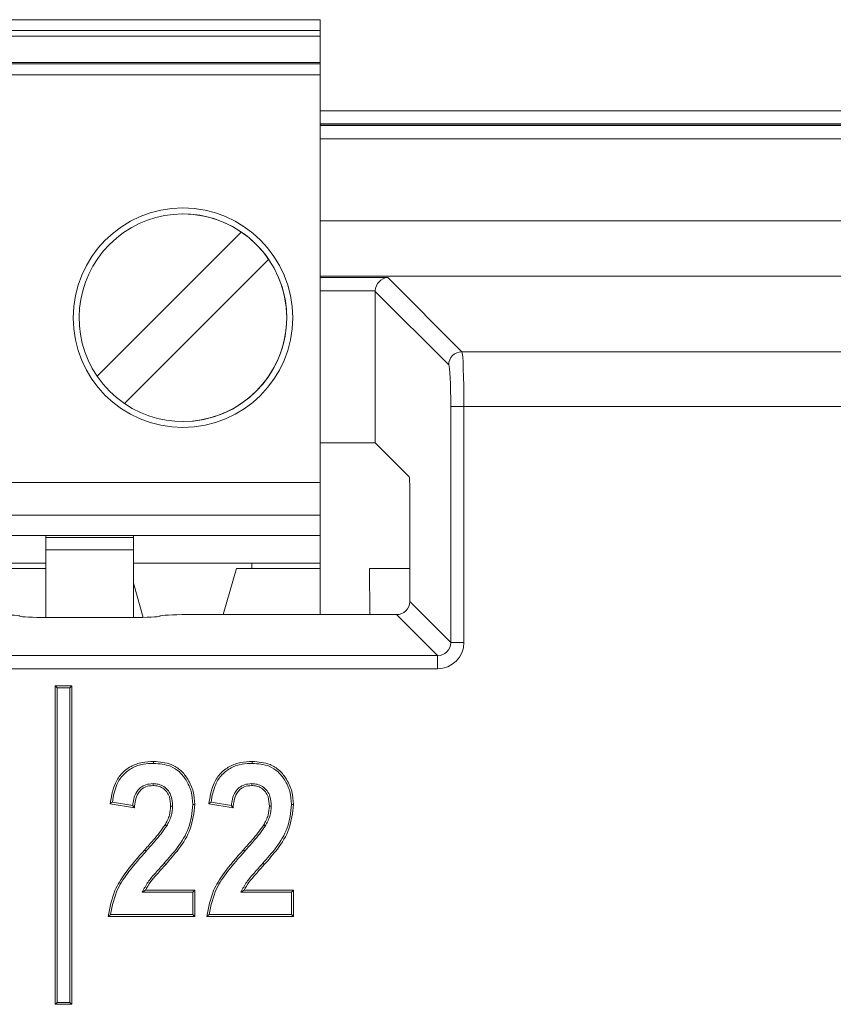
# Model space of a CAD drawing. Header units: millimetres. Extents: x 0 to 2100, y 0 to 1485.
# Tile 53 of 118: x 380 to 398, y 1248 to 1270. Entities that reach past the tile are written whole.
import ezdxf

# ---------------------------------------------------------------- set-up
doc = ezdxf.new("R2010")
doc.units = ezdxf.units.MM
doc.header["$LTSCALE"] = 5

msp = doc.modelspace()

# ---------------------------------------------------------------- linework, layer by layer
at = {"color": 7, "linetype": 'Continuous', "lineweight": 15}
for p, q in [((324.142, 1270.145), (386.642, 1270.145)), ((386.642, 1270.145), (386.642, 1269.895)), ((386.642, 1270.145), (386.642, 1270.145)), ((386.642, 1267.481), (386.642, 1270.145)), ((324.142, 1269.895), (386.642, 1269.895)), ((386.642, 1269.77), (386.642, 1269.895)), ((386.642, 1269.77), (324.142, 1269.77)), ((386.642, 1269.77), (386.642, 1268.744)), ((324.142, 1269.17), (386.642, 1269.17)), ((386.642, 1269.139), (324.142, 1269.139)), ((386.642, 1269.139), (386.642, 1269.17)), ((386.642, 1269.17), (386.642, 1268.744)), ((386.642, 1269.139), (386.642, 1268.89)), ((386.642, 1268.89), (324.142, 1268.89)), ((386.642, 1259.607), (386.642, 1268.89)), ((386.642, 1268.019), (386.642, 1267.668)), ((386.642, 1268.019), (386.642, 1268.019)), ((386.642, 1267.668), (386.642, 1268.019)), ((410.236, 1267.771), (386.642, 1267.771)), ((386.642, 1263.371), (386.642, 1267.668)), ((386.642, 1267.481), (386.642, 1267.668)), ((383.517, 1265.722), (383.517, 1265.722)), ((381.565, 1262.024), (384.851, 1265.31)), ((381.565, 1262.024), (384.851, 1265.31)), ((384.851, 1265.31), (384.851, 1265.31)), ((385.47, 1264.691), (382.184, 1261.405)), ((385.47, 1264.691), (385.47, 1264.691)), ((388.181, 1264.272), (389.87, 1262.583)), ((387.896, 1260.507), (387.896, 1263.957)), ((389.57, 1262.283), (387.896, 1263.957)), ((386.642, 1263.371), (386.642, 1263.589)), ((386.642, 1258.857), (386.642, 1263.589)), ((386.642, 1263.019), (386.642, 1263.371)), ((386.642, 1263.371), (386.642, 1263.019)), ((386.642, 1263.019), (386.642, 1263.019)), ((389.87, 1262.583), (432.135, 1262.583)), ((381.565, 1262.024), (381.565, 1262.024)), ((389.617, 1255.96), (389.617, 1261.335)), ((389.917, 1261.335), (389.617, 1261.335)), ((389.917, 1261.335), (389.917, 1255.96)), ((432.088, 1261.335), (389.917, 1261.335)), ((383.517, 1260.993), (383.517, 1260.993)), ((387.896, 1260.507), (386.642, 1260.507)), ((387.896, 1260.507), (388.667, 1259.736)), ((324.142, 1259.607), (386.642, 1259.607)), ((388.682, 1256.895), (388.682, 1259.436)), ((386.642, 1258.857), (324.142, 1258.857)), ((386.642, 1258.395), (386.642, 1258.857)), ((386.642, 1258.857), (386.642, 1258.857)), ((386.642, 1258.857), (386.642, 1258.857)), ((386.642, 1258.857), (386.642, 1257.77)), ((330.392, 1258.395), (380.392, 1258.395)), ((380.392, 1258.395), (382.392, 1258.395)), ((380.392, 1258.395), (380.392, 1258.355)), ((380.392, 1258.355), (382.392, 1258.355)), ((386.642, 1258.395), (382.392, 1258.395)), ((382.392, 1258.395), (382.392, 1258.355)), ((382.392, 1258.073), (382.392, 1258.355)), ((386.642, 1258.395), (386.642, 1257.77)), ((386.642, 1258.395), (386.642, 1258.395)), ((382.392, 1258.073), (380.392, 1258.073)), ((380.392, 1258.073), (380.392, 1256.53)), ((382.392, 1258.073), (382.392, 1256.53)), ((382.392, 1256.53), (382.392, 1258.004)), ((378.836, 1257.77), (380.392, 1257.77)), ((385.086, 1257.77), (382.392, 1257.77)), ((386.642, 1257.77), (385.086, 1257.77)), ((385.086, 1257.645), (385.086, 1257.77)), ((386.642, 1257.645), (386.642, 1257.77)), ((386.642, 1257.77), (386.642, 1257.77)), ((386.642, 1257.645), (386.642, 1257.77)), ((378.486, 1257.645), (380.392, 1257.645)), ((384.736, 1257.645), (384.437, 1256.596)), ((386.642, 1257.645), (384.736, 1257.645)), ((386.642, 1256.596), (386.642, 1257.645)), ((386.642, 1257.645), (386.642, 1257.645)), ((386.642, 1257.645), (386.642, 1256.596)), ((387.767, 1257.645), (387.771, 1256.596)), ((388.682, 1257.645), (387.767, 1257.645)), ((382.392, 1257.315), (382.615, 1256.533)), ((382.392, 1257.315), (382.615, 1256.533)), ((388.682, 1256.895), (389.617, 1255.96)), ((379.799, 1256.565), (379.803, 1256.561)), ((380.427, 1256.53), (382.366, 1256.53)), ((382.99, 1256.561), (382.993, 1256.565)), ((383.617, 1256.596), (388.383, 1256.596)), ((389.318, 1255.661), (388.383, 1256.596)), ((389.617, 1255.96), (389.917, 1255.96)), ((374.659, 1255.661), (389.318, 1255.661)), ((389.318, 1255.661), (389.318, 1255.361)), ((389.318, 1255.361), (374.634, 1255.361)), ((380.652, 1254.927), (380.609, 1254.971)), ((380.609, 1254.971), (380.609, 1247.721)), ((380.984, 1254.971), (380.609, 1254.971)), ((380.652, 1254.927), (380.652, 1247.765)), ((380.94, 1254.927), (380.652, 1254.927)), ((380.94, 1254.927), (380.984, 1254.971)), ((380.94, 1247.765), (380.94, 1254.927)), ((380.984, 1247.721), (380.984, 1254.971)), ((382.836, 1252.746), (382.836, 1252.702)), ((385.083, 1252.746), (385.083, 1252.702)), ((382.412, 1252.197), (381.862, 1252.289)), ((382.373, 1252.248), (381.91, 1252.325)), ((383.281, 1252.235), (383.237, 1252.235)), ((384.659, 1252.197), (384.109, 1252.289)), ((384.62, 1252.248), (384.157, 1252.325)), ((385.528, 1252.235), (385.485, 1252.235)), ((383.147, 1251.783), (383.109, 1251.805)), ((385.394, 1251.783), (385.356, 1251.805)), ((382.681, 1251.212), (382.648, 1251.241)), ((384.928, 1251.212), (384.896, 1251.241)), ((383.092, 1250.935), (383.124, 1250.906)), ((385.339, 1250.935), (385.371, 1250.906)), ((382.59, 1250.273), (382.662, 1250.317)), ((382.59, 1250.273), (383.744, 1250.273)), ((382.662, 1250.317), (383.788, 1250.317)), ((383.744, 1250.273), (383.788, 1250.317)), ((383.744, 1250.273), (383.744, 1249.765)), ((383.788, 1250.317), (383.788, 1249.721)), ((384.837, 1250.273), (384.909, 1250.317)), ((384.837, 1250.273), (385.991, 1250.273)), ((384.909, 1250.317), (386.035, 1250.317)), ((385.991, 1250.273), (386.035, 1250.317)), ((385.991, 1250.273), (385.991, 1249.765)), ((386.035, 1250.317), (386.035, 1249.721)), ((383.788, 1249.721), (381.816, 1249.721)), ((383.744, 1249.765), (381.865, 1249.765)), ((383.744, 1249.765), (383.788, 1249.721)), ((386.035, 1249.721), (384.063, 1249.721)), ((385.991, 1249.765), (384.112, 1249.765)), ((385.991, 1249.765), (386.035, 1249.721)), ((380.652, 1247.765), (380.609, 1247.721)), ((380.609, 1247.721), (380.984, 1247.721)), ((380.652, 1247.765), (380.94, 1247.765)), ((380.94, 1247.765), (380.984, 1247.721))]:
    msp.add_line(p, q, dxfattribs=at)
at = {"color": 8, "linetype": 'Continuous', "lineweight": 15}
for p, q in [((386.642, 1268.068), (410.236, 1268.068)), ((410.236, 1267.743), (386.642, 1267.743)), ((386.642, 1267.733), (410.236, 1267.733)), ((410.236, 1267.431), (386.642, 1267.431)), ((386.642, 1265.563), (401.658, 1265.563)), ((401.72, 1264.303), (386.642, 1264.303)), ((386.642, 1264.272), (388.181, 1264.272)), ((387.897, 1263.972), (386.642, 1263.972))]:
    msp.add_line(p, q, dxfattribs=at)
at = {"color": 7, "linetype": 'Continuous', "lineweight": 15, "flags": 128}
for points in [[(386.642, 1259.607), (386.642, 1259.461), (386.642, 1259.32), (386.642, 1259.191), (386.642, 1259.077), (386.642, 1258.984), (386.642, 1258.914), (386.642, 1258.872), (386.642, 1258.857)], [(380.392, 1258.073), (380.392, 1258.124), (380.392, 1258.171), (380.392, 1258.215), (380.392, 1258.255), (380.392, 1258.289), (380.392, 1258.318), (380.392, 1258.34), (380.392, 1258.355)], [(382.392, 1258.004), (382.392, 1258.079), (382.392, 1258.152), (382.392, 1258.22), (382.392, 1258.279), (382.392, 1258.328), (382.392, 1258.365), (382.392, 1258.387), (382.392, 1258.395)], [(382.848, 1253.208), (382.848, 1253.222), (382.848, 1253.235), (382.848, 1253.252)], [(385.096, 1253.208), (385.096, 1253.222), (385.096, 1253.235), (385.096, 1253.252)], [(383.744, 1252.27), (383.757, 1252.27), (383.77, 1252.27), (383.788, 1252.27)], [(385.991, 1252.27), (386.004, 1252.27), (386.018, 1252.27), (386.035, 1252.27)]]:
    msp.add_lwpolyline(points, dxfattribs=at)
at = {"color": 7, "linetype": 'Continuous', "lineweight": 15}
msp.add_circle((383.517, 1263.357), 2.5, dxfattribs=at)
for centre, radius, start, end in [((383.517, 1263.357), 2.5, 90, 180), ((383.517, 1263.357), 2.364, 55.6634, 214.3366), ((383.517, 1263.357), 2.364, 360, 90), ((383.517, 1263.357), 2.364, 34.3366, 55.6634), ((383.517, 1263.357), 2.364, 235.6634, 34.3366), ((383.517, 1263.357), 2.5, 180, 270), ((383.517, 1263.357), 2.364, 270, 360), ((389.871, 1262.282), 0.301, 90.1836, 179.8164), ((383.517, 1263.357), 2.364, 214.3366, 235.6634)]:
    msp.add_arc(centre, radius, start, end, dxfattribs=at)
for centre, major_axis, ratio, start_param, end_param in [((388.181, 1263.972), (0.116, 0.28), 0.928627, 0.419564, 1.938), ((388.197, 1263.956), (0.213, -0.213), 0.997265, 3.876, 3.925621), ((389.867, 1261.335), (0, 1.25), 0.03983, 4.712389, 6.230825), ((389.568, 1261.335), (0, 0.95), 0.052408, 4.712389, 6.230825), ((388.667, 1259.436), (0, 0.3), 0.052408, 4.712389, 6.230825), ((388.382, 1256.896), (-0.213, 0.213), 0.997265, 2.357564, 3.925621), ((379.175, 1256.563), (0.625, 0), 0.052408, 0.05236, 1.570796), ((380.427, 1256.563), (0.625, 0), 0.052408, 3.193953, 4.712389), ((382.366, 1256.563), (0.625, 0), 0.052408, 4.712389, 6.230825), ((383.617, 1256.563), (0.625, 0), 0.052408, 1.570796, 3.089233), ((389.316, 1255.962), (-0.425, 0.425), 0.997265, 2.357564, 3.925621), ((389.316, 1255.962), (-0.214, 0.214), 0.991846, 2.357564, 3.925621)]:
    msp.add_ellipse(centre, major_axis=major_axis, ratio=ratio, start_param=start_param, end_param=end_param, dxfattribs=at)
for points, knots in [([(381.862, 1252.289), (381.885, 1252.437), (381.922, 1252.678), (382.099, 1252.974), (382.323, 1253.148), (382.584, 1253.24), (382.761, 1253.248), (382.848, 1253.252)], [0, 0, 0, 0, 0.288337, 0.471413, 0.655432, 0.830238, 1, 1, 1, 1]), ([(381.91, 1252.325), (381.934, 1252.464), (381.974, 1252.689), (382.148, 1252.961), (382.364, 1253.119), (382.607, 1253.198), (382.771, 1253.205), (382.848, 1253.208)], [0, 0, 0, 0, 0.2905091, 0.4741472, 0.6584878, 0.8385348, 1, 1, 1, 1]), ([(382.848, 1253.252), (382.987, 1253.241), (383.212, 1253.224), (383.479, 1253.054), (383.645, 1252.836), (383.767, 1252.572), (383.781, 1252.37), (383.788, 1252.27)], [0, 0, 0, 0, 0.270122, 0.43742, 0.604347, 0.804237, 1, 1, 1, 1]), ([(382.848, 1253.208), (382.98, 1253.198), (383.192, 1253.182), (383.446, 1253.024), (383.603, 1252.819), (383.723, 1252.566), (383.737, 1252.37), (383.744, 1252.27)], [0, 0, 0, 0, 0.267375, 0.432949, 0.598208, 0.795377, 1, 1, 1, 1]), ([(384.109, 1252.289), (384.132, 1252.437), (384.17, 1252.678), (384.346, 1252.974), (384.571, 1253.148), (384.831, 1253.24), (385.008, 1253.248), (385.096, 1253.252)], [0, 0, 0, 0, 0.288337, 0.471413, 0.655432, 0.830238, 1, 1, 1, 1]), ([(384.157, 1252.325), (384.182, 1252.464), (384.222, 1252.689), (384.395, 1252.961), (384.611, 1253.119), (384.855, 1253.198), (385.018, 1253.205), (385.096, 1253.208)], [0, 0, 0, 0, 0.2905091, 0.4741472, 0.6584878, 0.8385348, 1, 1, 1, 1]), ([(385.096, 1253.252), (385.235, 1253.241), (385.46, 1253.224), (385.726, 1253.054), (385.892, 1252.836), (386.014, 1252.572), (386.028, 1252.37), (386.035, 1252.27)], [0, 0, 0, 0, 0.270122, 0.43742, 0.604347, 0.804237, 1, 1, 1, 1]), ([(385.096, 1253.208), (385.227, 1253.198), (385.44, 1253.182), (385.693, 1253.024), (385.851, 1252.819), (385.97, 1252.566), (385.984, 1252.37), (385.991, 1252.27)], [0, 0, 0, 0, 0.2673746, 0.432949, 0.5982085, 0.795377, 1, 1, 1, 1]), ([(382.836, 1252.746), (382.779, 1252.742), (382.678, 1252.734), (382.548, 1252.662), (382.449, 1252.549), (382.393, 1252.404), (382.379, 1252.296), (382.373, 1252.248)], [0, 0, 0, 0, 0.223874, 0.397312, 0.570645, 0.80856, 1, 1, 1, 1]), ([(382.836, 1252.702), (382.779, 1252.697), (382.682, 1252.69), (382.565, 1252.618), (382.479, 1252.511), (382.428, 1252.365), (382.417, 1252.252), (382.412, 1252.197)], [0, 0, 0, 0, 0.229637, 0.385983, 0.542173, 0.776091, 1, 1, 1, 1]), ([(383.281, 1252.235), (383.277, 1252.31), (383.269, 1252.433), (383.192, 1252.587), (383.088, 1252.683), (382.964, 1252.739), (382.878, 1252.743), (382.836, 1252.746)], [0, 0, 0, 0, 0.291864, 0.477164, 0.663412, 0.837809, 1, 1, 1, 1]), ([(383.237, 1252.235), (383.233, 1252.307), (383.227, 1252.42), (383.156, 1252.562), (383.062, 1252.647), (382.951, 1252.696), (382.874, 1252.7), (382.836, 1252.702)], [0, 0, 0, 0, 0.3044543, 0.4857855, 0.6681195, 0.8390528, 1, 1, 1, 1]), ([(385.083, 1252.746), (385.026, 1252.742), (384.925, 1252.734), (384.796, 1252.662), (384.697, 1252.549), (384.64, 1252.404), (384.626, 1252.296), (384.62, 1252.248)], [0, 0, 0, 0, 0.223874, 0.397312, 0.570645, 0.80856, 1, 1, 1, 1]), ([(385.083, 1252.702), (385.026, 1252.697), (384.93, 1252.69), (384.812, 1252.618), (384.727, 1252.511), (384.676, 1252.365), (384.665, 1252.252), (384.659, 1252.197)], [0, 0, 0, 0, 0.229637, 0.385983, 0.542173, 0.776091, 1, 1, 1, 1]), ([(385.528, 1252.235), (385.524, 1252.31), (385.517, 1252.433), (385.439, 1252.587), (385.335, 1252.683), (385.211, 1252.739), (385.125, 1252.743), (385.083, 1252.746)], [0, 0, 0, 0, 0.291864, 0.477164, 0.663412, 0.837809, 1, 1, 1, 1]), ([(385.485, 1252.235), (385.481, 1252.307), (385.474, 1252.42), (385.403, 1252.562), (385.31, 1252.647), (385.198, 1252.696), (385.121, 1252.7), (385.083, 1252.702)], [0, 0, 0, 0, 0.304454, 0.485785, 0.66812, 0.839053, 1, 1, 1, 1]), ([(381.91, 1252.325), (381.902, 1252.319), (381.886, 1252.307), (381.87, 1252.295), (381.862, 1252.289)], [0, 0, 0, 0, 0.5, 1, 1, 1, 1]), ([(382.373, 1252.248), (382.377, 1252.243), (382.386, 1252.231), (382.399, 1252.214), (382.408, 1252.203), (382.412, 1252.197)], [0, 0, 0, 0, 0.334613, 0.667307, 1, 1, 1, 1]), ([(383.744, 1252.27), (383.724, 1252.088), (383.685, 1251.733), (383.409, 1251.293), (383.193, 1251.05), (383.092, 1250.935)], [0, 0, 0, 0, 0.357125, 0.696707, 1, 1, 1, 1]), ([(383.109, 1251.805), (383.129, 1251.841), (383.169, 1251.913), (383.223, 1252.056), (383.232, 1252.167), (383.237, 1252.235)], [0, 0, 0, 0, 0.272987, 0.546646, 1, 1, 1, 1]), ([(383.788, 1252.27), (383.767, 1252.082), (383.726, 1251.716), (383.444, 1251.267), (383.225, 1251.02), (383.124, 1250.906)], [0, 0, 0, 0, 0.361488, 0.703953, 1, 1, 1, 1]), ([(383.147, 1251.783), (383.167, 1251.819), (383.207, 1251.891), (383.264, 1252.041), (383.275, 1252.159), (383.281, 1252.235)], [0, 0, 0, 0, 0.259837, 0.520269, 1, 1, 1, 1]), ([(384.157, 1252.325), (384.149, 1252.319), (384.133, 1252.307), (384.117, 1252.295), (384.109, 1252.289)], [0, 0, 0, 0, 0.5, 1, 1, 1, 1]), ([(384.62, 1252.248), (384.624, 1252.243), (384.633, 1252.231), (384.646, 1252.214), (384.655, 1252.203), (384.659, 1252.197)], [0, 0, 0, 0, 0.334613, 0.667307, 1, 1, 1, 1]), ([(385.991, 1252.27), (385.971, 1252.088), (385.932, 1251.733), (385.656, 1251.293), (385.441, 1251.05), (385.339, 1250.935)], [0, 0, 0, 0, 0.357125, 0.696707, 1, 1, 1, 1]), ([(385.356, 1251.805), (385.376, 1251.841), (385.417, 1251.913), (385.47, 1252.056), (385.479, 1252.167), (385.485, 1252.235)], [0, 0, 0, 0, 0.272987, 0.546646, 1, 1, 1, 1]), ([(386.035, 1252.27), (386.014, 1252.082), (385.974, 1251.716), (385.691, 1251.267), (385.473, 1251.02), (385.371, 1250.906)], [0, 0, 0, 0, 0.361488, 0.703953, 1, 1, 1, 1]), ([(385.394, 1251.783), (385.414, 1251.819), (385.454, 1251.891), (385.512, 1252.041), (385.522, 1252.159), (385.528, 1252.235)], [0, 0, 0, 0, 0.259837, 0.520269, 1, 1, 1, 1]), ([(382.648, 1251.241), (382.715, 1251.316), (382.829, 1251.444), (382.987, 1251.629), (383.068, 1251.746), (383.109, 1251.805)], [0, 0, 0, 0, 0.413493, 0.706242, 1, 1, 1, 1]), ([(382.681, 1251.212), (382.748, 1251.287), (382.863, 1251.416), (383.022, 1251.603), (383.105, 1251.723), (383.147, 1251.783)], [0, 0, 0, 0, 0.408621, 0.703789, 1, 1, 1, 1]), ([(384.896, 1251.241), (384.962, 1251.316), (385.076, 1251.444), (385.234, 1251.629), (385.316, 1251.746), (385.356, 1251.805)], [0, 0, 0, 0, 0.413493, 0.706242, 1, 1, 1, 1]), ([(384.928, 1251.212), (384.995, 1251.287), (385.11, 1251.416), (385.27, 1251.603), (385.353, 1251.723), (385.394, 1251.783)], [0, 0, 0, 0, 0.408621, 0.703789, 1, 1, 1, 1]), ([(381.816, 1249.721), (381.853, 1249.922), (381.917, 1250.271), (382.237, 1250.774), (382.491, 1251.063), (382.648, 1251.241)], [0, 0, 0, 0, 0.344525, 0.595277, 1, 1, 1, 1]), ([(381.865, 1249.765), (381.908, 1249.966), (381.984, 1250.321), (382.311, 1250.79), (382.547, 1251.059), (382.681, 1251.212)], [0, 0, 0, 0, 0.361377, 0.638427, 1, 1, 1, 1]), ([(384.063, 1249.721), (384.1, 1249.922), (384.164, 1250.271), (384.484, 1250.774), (384.738, 1251.063), (384.896, 1251.241)], [0, 0, 0, 0, 0.344525, 0.595277, 1, 1, 1, 1]), ([(384.112, 1249.765), (384.155, 1249.966), (384.232, 1250.321), (384.558, 1250.79), (384.794, 1251.059), (384.928, 1251.212)], [0, 0, 0, 0, 0.361377, 0.638427, 1, 1, 1, 1]), ([(383.092, 1250.935), (383.025, 1250.86), (382.9, 1250.72), (382.714, 1250.511), (382.631, 1250.353), (382.59, 1250.273)], [0, 0, 0, 0, 0.361093, 0.677634, 1, 1, 1, 1]), ([(383.124, 1250.906), (383.058, 1250.831), (382.942, 1250.7), (382.774, 1250.513), (382.7, 1250.383), (382.662, 1250.317)], [0, 0, 0, 0, 0.401129, 0.698645, 1, 1, 1, 1]), ([(385.339, 1250.935), (385.272, 1250.86), (385.147, 1250.72), (384.961, 1250.511), (384.879, 1250.353), (384.837, 1250.273)], [0, 0, 0, 0, 0.361093, 0.677634, 1, 1, 1, 1]), ([(385.371, 1250.906), (385.305, 1250.831), (385.189, 1250.7), (385.022, 1250.513), (384.947, 1250.383), (384.909, 1250.317)], [0, 0, 0, 0, 0.4011289, 0.698645, 1, 1, 1, 1]), ([(381.865, 1249.765), (381.857, 1249.757), (381.84, 1249.743), (381.824, 1249.728), (381.816, 1249.721)], [0, 0, 0, 0, 0.5, 1, 1, 1, 1]), ([(384.112, 1249.765), (384.104, 1249.757), (384.088, 1249.743), (384.071, 1249.728), (384.063, 1249.721)], [0, 0, 0, 0, 0.5, 1, 1, 1, 1])]:
    msp.add_open_spline(points, degree=3, knots=knots, dxfattribs=at)

doc.saveas('drawing.dxf')
